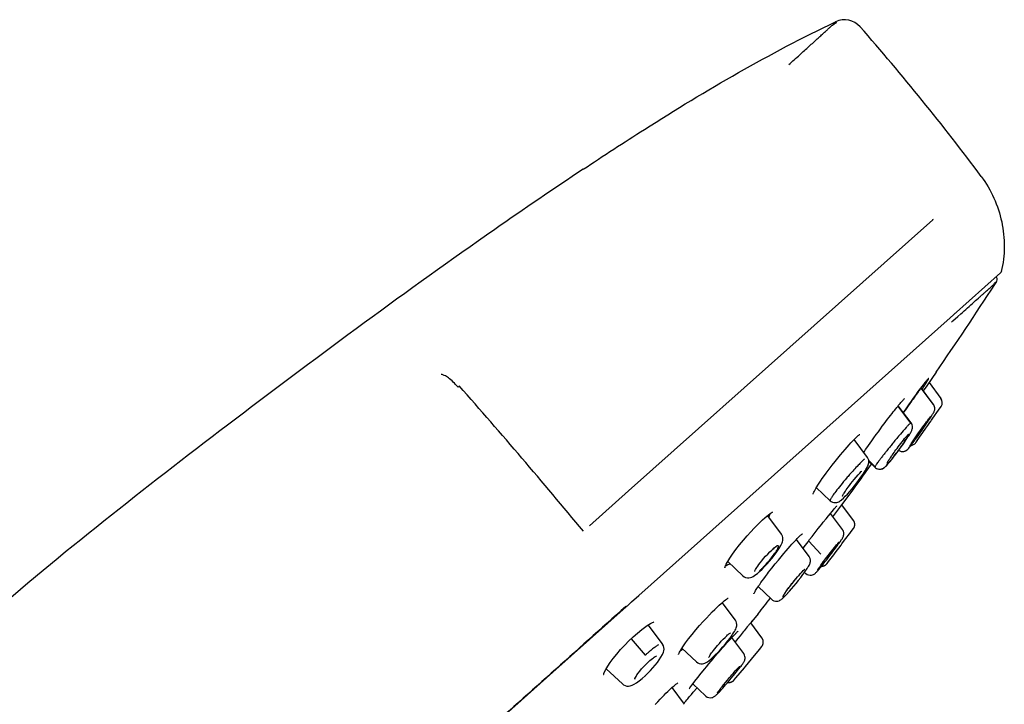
# Model space of a CAD drawing. Header units: millimetres. Extents: x -404 to 1150, y -993 to 2209.
# Tile 26 of 28: x 159 to 216, y 1818 to 1857. Entities that reach past the tile are written whole.
import ezdxf

# ---------------------------------------------------------------- set-up
doc = ezdxf.new("R2010")
doc.units = ezdxf.units.MM
doc.header["$LTSCALE"] = 23.1
for name, color, linetype in [('_K0413_1_1_1', 7, 'CONTINUOUS'), ('MSBR-2_1_1_1', 7, 'CONTINUOUS'), ('MSBR-40_1_1_1', 7, 'CONTINUOUS')]:
    doc.layers.add(name, color=color, linetype=linetype)

msp = doc.modelspace()

# ---------------------------------------------------------------- linework, layer by layer
at = {"layer": '_K0413_1_1_1', "color": 7, "linetype": 'CONTINUOUS'}
for p, q in [((211.334, 1835.869), (212.044, 1834.917)), ((212.053, 1834.922), (211.34, 1835.877)), ((211.803, 1836.19), (212.486, 1835.273)), ((210.003, 1834.819), (210.73, 1833.847)), ((210.764, 1833.863), (210.028, 1834.85)), ((212.023, 1834.129), (212.342, 1834.586)), ((212.023, 1834.129), (212.342, 1834.586)), ((212.053, 1834.922), (212.053, 1834.922)), ((212.342, 1834.586), (212.495, 1834.806)), ((211.918, 1833.979), (211.943, 1834.015)), ((211.943, 1834.015), (212.023, 1834.129)), ((211.119, 1832.837), (211.578, 1833.492)), ((211.578, 1833.492), (211.621, 1833.554)), ((211.621, 1833.554), (211.67, 1833.624)), ((211.622, 1833.555), (211.67, 1833.624)), ((211.67, 1833.624), (211.903, 1833.957)), ((211.67, 1833.624), (211.718, 1833.692)), ((211.903, 1833.957), (211.918, 1833.979)), ((208.245, 1831.872), (207.478, 1832.901)), ((210.501, 1833.083), (210.534, 1833.119)), ((210.664, 1833.176), (210.696, 1833.228)), ((211.026, 1832.923), (211.169, 1833.122)), ((210.533, 1832.298), (210.533, 1832.298)), ((210.552, 1832.315), (210.557, 1832.319)), ((210.557, 1832.319), (210.575, 1832.336)), ((210.575, 1832.336), (210.59, 1832.352)), ((210.59, 1832.352), (210.602, 1832.366)), ((210.617, 1832.383), (210.619, 1832.385)), ((210.618, 1832.384), (210.64, 1832.41)), ((210.73, 1832.524), (210.78, 1832.59)), ((210.78, 1832.589), (210.854, 1832.689)), ((210.78, 1832.589), (210.78, 1832.59)), ((210.854, 1832.689), (210.928, 1832.788)), ((211.039, 1832.724), (211.128, 1832.85)), ((208.709, 1831.316), (208.322, 1831.682)), ((208.328, 1831.627), (208.675, 1831.3)), ((208.675, 1831.3), (208.698, 1831.28)), ((208.675, 1831.3), (208.675, 1831.3)), ((209.213, 1831.278), (209.226, 1831.287)), ((209.213, 1831.278), (209.213, 1831.278)), ((207.917, 1831.083), (207.917, 1831.083)), ((205.298, 1830.128), (206.098, 1829.374)), ((206.098, 1829.374), (206.145, 1829.336)), ((207.437, 1828.24), (206.769, 1829.135)), ((203.284, 1827.446), (202.492, 1828.508)), ((206.807, 1827.705), (206.108, 1828.642)), ((207.253, 1827.517), (207.436, 1827.761)), ((206.931, 1827.089), (207.285, 1827.559)), ((204.879, 1826.163), (204.151, 1827.14)), ((204.861, 1827.047), (205.555, 1826.288)), ((206.274, 1826.586), (206.347, 1826.677)), ((206.347, 1826.677), (206.41, 1826.755)), ((206.391, 1826.375), (206.722, 1826.813)), ((206.722, 1826.813), (206.772, 1826.879)), ((206.74, 1827.108), (206.762, 1827.142)), ((206.772, 1826.879), (206.931, 1827.09)), ((202.782, 1826.576), (202.783, 1826.577)), ((202.972, 1826.359), (203.062, 1826.486)), ((204.879, 1826.163), (204.879, 1826.163)), ((205.787, 1825.958), (205.886, 1826.089)), ((205.886, 1826.089), (205.993, 1826.228)), ((205.993, 1826.228), (206.097, 1826.362)), ((206.005, 1825.867), (206.303, 1826.259)), ((206.097, 1826.362), (206.191, 1826.482)), ((206.191, 1826.482), (206.274, 1826.586)), ((206.302, 1826.259), (206.391, 1826.375)), ((200.186, 1825.858), (201.059, 1825.036)), ((201.83, 1825.46), (201.871, 1825.526)), ((202.063, 1825.794), (202.152, 1825.907)), ((205.491, 1825.555), (205.513, 1825.587)), ((205.513, 1825.587), (205.566, 1825.66)), ((205.566, 1825.66), (205.628, 1825.745)), ((205.628, 1825.745), (205.701, 1825.844)), ((205.701, 1825.844), (205.787, 1825.958)), ((205.917, 1825.751), (206.005, 1825.867)), ((201.797, 1825.404), (201.83, 1825.46)), ((201.901, 1825.181), (201.999, 1825.265)), ((201.999, 1825.265), (201.998, 1825.264)), ((204.122, 1824.874), (204.208, 1824.976)), ((204.259, 1824.767), (204.402, 1824.951)), ((204.384, 1824.928), (204.419, 1824.973)), ((204.402, 1824.951), (204.522, 1825.11)), ((204.522, 1825.11), (204.607, 1825.226)), ((204.607, 1825.226), (204.676, 1825.323)), ((204.618, 1825.242), (204.679, 1825.185)), ((204.679, 1825.185), (204.693, 1825.172)), ((201.939, 1824.417), (202.711, 1823.69)), ((203.863, 1824.285), (203.999, 1824.446)), ((203.992, 1824.438), (204.132, 1824.608)), ((204.126, 1824.6), (204.265, 1824.775)), ((203.644, 1824.037), (203.754, 1824.16)), ((203.745, 1824.149), (203.871, 1824.295)), ((200.63, 1822.478), (199.869, 1823.499)), ((196.423, 1821.122), (195.603, 1822.221)), ((202.161, 1821.46), (201.511, 1822.332)), ((200.183, 1821.63), (200.183, 1821.63)), ((200.322, 1821.455), (200.443, 1821.621)), ((200.443, 1821.621), (200.471, 1821.661)), ((194.619, 1821.412), (195.427, 1820.461)), ((201.11, 1820.554), (200.421, 1821.478)), ((202.011, 1820.797), (202.151, 1820.969)), ((197.549, 1820.877), (198.39, 1820.085)), ((201.549, 1820.235), (202.011, 1820.797)), ((201.943, 1820.714), (202.011, 1820.797)), ((195.218, 1819.673), (195.334, 1819.801)), ((200.877, 1819.822), (200.876, 1819.821)), ((200.992, 1819.889), (201.024, 1819.933)), ((201.146, 1819.745), (201.203, 1819.814)), ((201.203, 1819.814), (201.549, 1820.235)), ((201.203, 1819.814), (201.549, 1820.235)), ((193.179, 1819.687), (194.114, 1818.805)), ((195.434, 1819.285), (195.435, 1819.285)), ((200.659, 1819.155), (201.147, 1819.746)), ((198.176, 1818.808), (198.908, 1818.119)), ((199.814, 1818.594), (199.884, 1818.682)), ((199.884, 1818.682), (199.966, 1818.783)), ((199.966, 1818.783), (200.061, 1818.899)), ((200.561, 1819.037), (200.659, 1819.155)), ((197.702, 1817.634), (196.979, 1818.604)), ((198.908, 1818.119), (198.908, 1818.119))]:
    msp.add_line(p, q, dxfattribs=at)
for points in [[(212.009, 1834.355), (212.027, 1834.384), (212.043, 1834.41), (212.056, 1834.434), (212.069, 1834.456), (212.08, 1834.478), (212.092, 1834.502), (212.104, 1834.531), (212.116, 1834.566), (212.126, 1834.611), (212.132, 1834.662), (212.13, 1834.721), (212.12, 1834.78), (212.1, 1834.839), (212.069, 1834.899), (212.053, 1834.922)], [(211.163, 1833.225), (211.314, 1833.44), (211.413, 1833.581), (211.506, 1833.712), (211.588, 1833.825), (211.653, 1833.914), (211.706, 1833.986), (211.75, 1834.045), (211.785, 1834.092), (211.814, 1834.13), (211.838, 1834.161), (211.857, 1834.185), (211.872, 1834.203), (211.877, 1834.208)], [(211.773, 1833.993), (211.823, 1834.067), (211.903, 1834.189)], [(211.877, 1834.208), (211.883, 1834.216), (211.889, 1834.223)], [(211.903, 1834.189), (211.935, 1834.239), (211.964, 1834.283), (211.988, 1834.321), (212.009, 1834.355)], [(210.696, 1833.228), (210.723, 1833.274), (210.746, 1833.315), (210.767, 1833.353), (210.785, 1833.389), (210.801, 1833.425), (210.816, 1833.463), (210.83, 1833.506), (210.84, 1833.558), (210.844, 1833.616), (210.84, 1833.679), (210.826, 1833.742), (210.799, 1833.807), (210.764, 1833.863)], [(211.169, 1833.122), (211.288, 1833.29), (211.399, 1833.449)], [(211.399, 1833.449), (211.495, 1833.586), (211.579, 1833.707), (211.652, 1833.815), (211.717, 1833.909), (211.773, 1833.993)], [(209.631, 1831.733), (209.707, 1831.83), (209.794, 1831.941), (209.895, 1832.074), (210, 1832.215), (210.102, 1832.353), (210.197, 1832.485), (210.281, 1832.603), (210.356, 1832.711), (210.425, 1832.81), (210.485, 1832.9)], [(210.164, 1832.669), (210.243, 1832.771), (210.32, 1832.868), (210.392, 1832.956), (210.453, 1833.029), (210.501, 1833.083)], [(210.485, 1832.9), (210.539, 1832.981), (210.586, 1833.053), (210.628, 1833.118), (210.664, 1833.176)], [(210.534, 1833.119), (210.537, 1833.122), (210.549, 1833.134), (210.559, 1833.144), (210.566, 1833.15), (210.571, 1833.155)], [(209.466, 1831.688), (209.488, 1831.723), (209.513, 1831.761), (209.541, 1831.804), (209.571, 1831.85), (209.606, 1831.901), (209.644, 1831.956), (209.685, 1832.016), (209.73, 1832.081), (209.78, 1832.151), (209.833, 1832.225), (209.891, 1832.305), (209.953, 1832.39), (210.02, 1832.479), (210.09, 1832.572), (210.164, 1832.669)], [(210.048, 1832.28), (210.078, 1832.259), (210.147, 1832.228), (210.22, 1832.211), (210.289, 1832.207), (210.352, 1832.214), (210.412, 1832.23), (210.465, 1832.253), (210.508, 1832.279), (210.533, 1832.298)], [(210.391, 1832.223), (210.448, 1832.245), (210.494, 1832.271), (210.532, 1832.298)], [(210.533, 1832.298), (210.547, 1832.31), (210.568, 1832.33), (210.586, 1832.347), (210.601, 1832.365), (210.619, 1832.385)], [(210.64, 1832.41), (210.681, 1832.461), (210.73, 1832.524)], [(210.698, 1832.525), (210.699, 1832.525), (210.701, 1832.529), (210.704, 1832.536), (210.709, 1832.544), (210.715, 1832.554), (210.722, 1832.566), (210.731, 1832.581)], [(208.159, 1831.164), (208.197, 1831.231), (208.23, 1831.29), (208.257, 1831.345), (208.279, 1831.395), (208.298, 1831.446), (208.314, 1831.499), (208.325, 1831.559), (208.328, 1831.631), (208.319, 1831.705), (208.295, 1831.784), (208.251, 1831.863), (208.245, 1831.872)], [(209.446, 1831.51), (209.5, 1831.574), (209.561, 1831.648), (209.631, 1831.733)], [(210.047, 1832.279), (210.052, 1832.276), (210.118, 1832.239), (210.188, 1832.216), (210.259, 1832.207), (210.328, 1832.21), (210.391, 1832.223)], [(208.06, 1831.005), (208.114, 1831.09), (208.159, 1831.164)], [(208.675, 1831.3), (208.706, 1831.274), (208.769, 1831.234), (208.84, 1831.206)], [(208.698, 1831.28), (208.758, 1831.239), (208.827, 1831.21)], [(208.827, 1831.21), (208.9, 1831.193), (208.975, 1831.19), (209.046, 1831.2), (209.11, 1831.22), (209.164, 1831.246), (209.205, 1831.272), (209.213, 1831.278)], [(208.84, 1831.206), (208.912, 1831.191), (208.985, 1831.191), (209.054, 1831.202), (209.115, 1831.222), (209.167, 1831.248), (209.207, 1831.273)], [(209.213, 1831.278), (209.248, 1831.305), (209.283, 1831.337), (209.318, 1831.371), (209.356, 1831.411), (209.398, 1831.456), (209.446, 1831.51)], [(209.226, 1831.287), (209.259, 1831.315), (209.292, 1831.346), (209.328, 1831.381), (209.368, 1831.423), (209.413, 1831.473), (209.464, 1831.532)], [(209.376, 1831.529), (209.376, 1831.528), (209.377, 1831.531), (209.381, 1831.539), (209.386, 1831.551), (209.394, 1831.566), (209.404, 1831.583), (209.416, 1831.605), (209.43, 1831.629), (209.447, 1831.657), (209.466, 1831.688)], [(209.464, 1831.532), (209.523, 1831.601), (209.589, 1831.681)], [(206.902, 1829.808), (206.936, 1829.862), (206.976, 1829.924), (207.023, 1829.994), (207.078, 1830.073), (207.141, 1830.161), (207.213, 1830.258), (207.295, 1830.365), (207.386, 1830.481), (207.486, 1830.605), (207.596, 1830.736)], [(207.096, 1829.758), (207.224, 1829.904), (207.356, 1830.06), (207.491, 1830.226), (207.62, 1830.391), (207.734, 1830.542), (207.835, 1830.679), (207.922, 1830.801)], [(207.596, 1830.736), (207.704, 1830.86), (207.801, 1830.966)], [(207.801, 1830.966), (207.884, 1831.051), (207.917, 1831.083)], [(207.922, 1830.801), (207.996, 1830.909), (208.06, 1831.005)], [(206.706, 1830.271), (206.628, 1830.174), (206.554, 1830.081), (206.484, 1829.991), (206.421, 1829.908), (206.366, 1829.834), (206.317, 1829.768), (206.276, 1829.71), (206.241, 1829.659), (206.212, 1829.615), (206.187, 1829.577), (206.166, 1829.543), (206.148, 1829.514), (206.134, 1829.488), (206.123, 1829.467), (206.113, 1829.448), (206.106, 1829.432), (206.101, 1829.419), (206.097, 1829.408), (206.095, 1829.398), (206.094, 1829.391), (206.094, 1829.384), (206.095, 1829.38), (206.096, 1829.376), (206.098, 1829.374)], [(206.754, 1829.42), (206.858, 1829.513), (206.971, 1829.625), (207.096, 1829.758)], [(206.811, 1829.637), (206.811, 1829.633), (206.811, 1829.634), (206.815, 1829.645), (206.823, 1829.663), (206.835, 1829.689), (206.852, 1829.722), (206.874, 1829.762), (206.902, 1829.808)], [(206.145, 1829.336), (206.223, 1829.292), (206.312, 1829.267), (206.398, 1829.261), (206.476, 1829.27), (206.548, 1829.291), (206.605, 1829.317), (206.654, 1829.346), (206.7, 1829.378), (206.746, 1829.413), (206.758, 1829.423)], [(207.436, 1827.761), (207.44, 1827.766), (207.444, 1827.773), (207.449, 1827.779), (207.454, 1827.787), (207.459, 1827.795), (207.464, 1827.803), (207.469, 1827.812), (207.473, 1827.822), (207.478, 1827.832), (207.483, 1827.842), (207.487, 1827.853), (207.492, 1827.864), (207.496, 1827.875), (207.499, 1827.887), (207.503, 1827.899), (207.506, 1827.912), (207.508, 1827.924), (207.511, 1827.937), (207.513, 1827.951), (207.514, 1827.964), (207.515, 1827.978), (207.516, 1827.992), (207.516, 1828.006), (207.515, 1828.02), (207.514, 1828.034), (207.513, 1828.048), (207.511, 1828.063), (207.508, 1828.077), (207.505, 1828.092), (207.501, 1828.107), (207.497, 1828.122), (207.492, 1828.137), (207.486, 1828.152), (207.48, 1828.167), (207.473, 1828.181), (207.465, 1828.196), (207.457, 1828.21), (207.448, 1828.224), (207.438, 1828.237), (207.437, 1828.24)], [(203.062, 1826.486), (203.136, 1826.598), (203.198, 1826.697), (203.247, 1826.784), (203.287, 1826.863), (203.319, 1826.936), (203.345, 1827.008), (203.362, 1827.082), (203.371, 1827.163), (203.366, 1827.245), (203.346, 1827.329), (203.306, 1827.413), (203.283, 1827.446)], [(206.762, 1827.142), (206.782, 1827.172), (206.8, 1827.2), (206.815, 1827.227), (206.83, 1827.253), (206.845, 1827.283), (206.861, 1827.322), (206.875, 1827.369), (206.884, 1827.426), (206.886, 1827.486), (206.878, 1827.547), (206.858, 1827.611), (206.827, 1827.674), (206.806, 1827.705)], [(202.783, 1826.577), (202.841, 1826.626), (202.89, 1826.664), (202.931, 1826.693), (202.961, 1826.712), (202.981, 1826.722)], [(206.186, 1826.348), (206.254, 1826.438), (206.33, 1826.539), (206.398, 1826.631), (206.46, 1826.715)], [(206.41, 1826.755), (206.465, 1826.82), (206.488, 1826.849), (206.51, 1826.875), (206.53, 1826.898), (206.548, 1826.919), (206.564, 1826.937)], [(206.46, 1826.715), (206.516, 1826.791), (206.565, 1826.859), (206.61, 1826.921), (206.649, 1826.976), (206.683, 1827.025), (206.713, 1827.069), (206.74, 1827.108)], [(206.564, 1826.937), (206.578, 1826.954), (206.591, 1826.967), (206.601, 1826.979), (206.61, 1826.988), (206.616, 1826.995)], [(201.998, 1825.264), (202.029, 1825.293), (202.172, 1825.428), (202.313, 1825.573), (202.455, 1825.725), (202.597, 1825.887), (202.733, 1826.05), (202.86, 1826.21), (202.972, 1826.359)], [(202.152, 1825.907), (202.255, 1826.031), (202.374, 1826.167), (202.497, 1826.3)], [(202.497, 1826.3), (202.614, 1826.42), (202.722, 1826.523), (202.782, 1826.576)], [(204.776, 1825.471), (204.816, 1825.533), (204.849, 1825.587), (204.876, 1825.636), (204.9, 1825.68), (204.92, 1825.724), (204.937, 1825.77), (204.95, 1825.819), (204.959, 1825.877), (204.959, 1825.951), (204.944, 1826.032), (204.912, 1826.112), (204.879, 1826.163)], [(205.607, 1825.609), (205.669, 1825.685), (205.738, 1825.771), (205.813, 1825.866), (205.896, 1825.971), (205.985, 1826.086), (206.082, 1826.212), (206.186, 1826.348)], [(201.871, 1825.526), (201.923, 1825.604), (201.987, 1825.693), (202.063, 1825.794)], [(205.376, 1825.383), (205.377, 1825.384), (205.38, 1825.389), (205.385, 1825.397), (205.391, 1825.408), (205.4, 1825.422), (205.41, 1825.438), (205.423, 1825.456), (205.437, 1825.477), (205.453, 1825.5), (205.471, 1825.526), (205.491, 1825.555)], [(205.457, 1825.427), (205.502, 1825.48), (205.552, 1825.54), (205.607, 1825.609)], [(205.596, 1825.594), (205.602, 1825.594), (205.618, 1825.594), (205.634, 1825.595), (205.65, 1825.597), (205.665, 1825.599), (205.68, 1825.602), (205.695, 1825.606), (205.71, 1825.61), (205.725, 1825.614), (205.739, 1825.619), (205.753, 1825.625), (205.766, 1825.63), (205.779, 1825.637), (205.791, 1825.643), (205.803, 1825.65), (205.815, 1825.657), (205.826, 1825.664), (205.836, 1825.672), (205.846, 1825.68), (205.856, 1825.687), (205.865, 1825.695), (205.874, 1825.703), (205.882, 1825.711), (205.889, 1825.719), (205.896, 1825.726), (205.903, 1825.733), (205.908, 1825.74), (205.913, 1825.746), (205.917, 1825.751)], [(201.059, 1825.036), (201.129, 1824.982), (201.221, 1824.94), (201.319, 1824.92), (201.412, 1824.921), (201.498, 1824.938), (201.58, 1824.968), (201.655, 1825.005), (201.731, 1825.052), (201.811, 1825.11), (201.901, 1825.181)], [(201.746, 1825.3), (201.746, 1825.294), (201.746, 1825.288), (201.749, 1825.3), (201.758, 1825.323), (201.774, 1825.359), (201.797, 1825.404)], [(204.208, 1824.976), (204.301, 1825.082), (204.391, 1825.183)], [(204.391, 1825.183), (204.476, 1825.273), (204.546, 1825.345), (204.569, 1825.367)], [(204.569, 1825.367), (204.576, 1825.373), (204.595, 1825.391), (204.611, 1825.405)], [(204.611, 1825.405), (204.624, 1825.416), (204.633, 1825.422), (204.637, 1825.425)], [(204.676, 1825.323), (204.731, 1825.403), (204.776, 1825.471)], [(204.693, 1825.172), (204.765, 1825.123), (204.846, 1825.09), (204.934, 1825.076), (205.013, 1825.079), (205.077, 1825.094), (205.131, 1825.115), (205.172, 1825.138), (205.204, 1825.16), (205.231, 1825.181), (205.255, 1825.202), (205.277, 1825.224), (205.299, 1825.247), (205.324, 1825.274), (205.352, 1825.304), (205.383, 1825.339), (205.418, 1825.38), (205.457, 1825.427)], [(203.483, 1824.043), (203.51, 1824.083), (203.541, 1824.128), (203.576, 1824.178), (203.616, 1824.233), (203.661, 1824.294), (203.71, 1824.36), (203.765, 1824.432)], [(203.765, 1824.432), (203.825, 1824.509), (203.891, 1824.593), (203.963, 1824.682), (204.04, 1824.776), (204.122, 1824.874)], [(202.711, 1823.69), (202.767, 1823.646), (202.846, 1823.605), (202.934, 1823.582), (203.016, 1823.579), (203.087, 1823.589), (203.15, 1823.609), (203.202, 1823.633), (203.247, 1823.66), (203.29, 1823.69), (203.332, 1823.724), (203.377, 1823.764), (203.429, 1823.812), (203.491, 1823.875)], [(203.391, 1823.888), (203.392, 1823.889), (203.395, 1823.897), (203.401, 1823.91), (203.411, 1823.928), (203.424, 1823.95), (203.44, 1823.977), (203.46, 1824.008), (203.483, 1824.043)], [(203.491, 1823.875), (203.566, 1823.952), (203.653, 1824.046)], [(200.47, 1821.659), (200.529, 1821.748), (200.581, 1821.832), (200.622, 1821.906), (200.655, 1821.972), (200.68, 1822.035), (200.699, 1822.098), (200.711, 1822.165), (200.714, 1822.243), (200.701, 1822.327), (200.671, 1822.411), (200.63, 1822.478)], [(199.814, 1821.266), (199.927, 1821.384), (200.036, 1821.493), (200.136, 1821.587), (200.183, 1821.63)], [(200.183, 1821.63), (200.211, 1821.654), (200.254, 1821.69), (200.29, 1821.718), (200.32, 1821.74), (200.343, 1821.754), (200.345, 1821.756)], [(196.421, 1820.499), (196.445, 1820.551), (196.477, 1820.634), (196.501, 1820.718), (196.513, 1820.812), (196.509, 1820.909), (196.483, 1821.011), (196.432, 1821.109), (196.423, 1821.122)], [(199.331, 1820.347), (199.47, 1820.48), (199.615, 1820.628), (199.765, 1820.788), (199.913, 1820.953), (200.057, 1821.122), (200.193, 1821.289), (200.322, 1821.455)], [(199.516, 1820.928), (199.605, 1821.033), (199.705, 1821.146), (199.814, 1821.266)], [(202.15, 1820.968), (202.154, 1820.973), (202.159, 1820.979), (202.165, 1820.986), (202.17, 1820.995), (202.176, 1821.004), (202.182, 1821.013), (202.188, 1821.023), (202.194, 1821.034), (202.2, 1821.045), (202.205, 1821.057), (202.211, 1821.069), (202.216, 1821.082), (202.22, 1821.095), (202.224, 1821.109), (202.228, 1821.123), (202.232, 1821.137), (202.234, 1821.152), (202.237, 1821.167), (202.239, 1821.182), (202.24, 1821.198), (202.24, 1821.213), (202.24, 1821.229), (202.24, 1821.245), (202.238, 1821.261), (202.236, 1821.278), (202.234, 1821.294), (202.23, 1821.311), (202.226, 1821.328), (202.221, 1821.345), (202.215, 1821.362), (202.208, 1821.379), (202.201, 1821.395), (202.192, 1821.411), (202.183, 1821.427), (202.173, 1821.443), (202.161, 1821.46)], [(195.769, 1820.214), (195.798, 1820.237), (195.879, 1820.3), (195.947, 1820.348), (196.005, 1820.385), (196.051, 1820.411), (196.086, 1820.427)], [(196.24, 1820.201), (196.337, 1820.348), (196.423, 1820.503)], [(199.094, 1820.329), (199.094, 1820.327), (199.095, 1820.331), (199.1, 1820.345), (199.111, 1820.368), (199.128, 1820.399), (199.15, 1820.438), (199.179, 1820.483)], [(199.179, 1820.483), (199.215, 1820.537), (199.258, 1820.598), (199.309, 1820.667), (199.368, 1820.745), (199.437, 1820.832), (199.516, 1820.928)], [(201.024, 1819.933), (201.051, 1819.971), (201.075, 1820.006), (201.095, 1820.037), (201.114, 1820.067), (201.131, 1820.097), (201.148, 1820.131), (201.166, 1820.173), (201.18, 1820.222), (201.188, 1820.278), (201.189, 1820.336), (201.181, 1820.396), (201.163, 1820.459), (201.132, 1820.52), (201.11, 1820.554)], [(195.334, 1819.801), (195.455, 1819.928), (195.579, 1820.047)], [(195.434, 1819.285), (195.587, 1819.434), (195.729, 1819.581), (195.869, 1819.735), (196.004, 1819.892), (196.128, 1820.049), (196.24, 1820.201)], [(195.579, 1820.047), (195.699, 1820.155), (195.769, 1820.214)], [(198.39, 1820.085), (198.459, 1820.033), (198.545, 1819.992), (198.64, 1819.972), (198.729, 1819.973), (198.803, 1819.986), (198.873, 1820.01), (198.945, 1820.045), (199.021, 1820.092), (199.107, 1820.154), (199.208, 1820.237), (199.331, 1820.347)], [(200.749, 1819.575), (200.811, 1819.653), (200.865, 1819.722), (200.913, 1819.785), (200.955, 1819.84), (200.992, 1819.889)], [(200.836, 1819.782), (200.861, 1819.806), (200.877, 1819.822)], [(194.828, 1819.095), (194.828, 1819.091), (194.829, 1819.097), (194.838, 1819.126), (194.86, 1819.174), (194.896, 1819.24)], [(194.896, 1819.24), (194.948, 1819.324), (195.019, 1819.425), (195.111, 1819.544), (195.218, 1819.673)], [(195.082, 1818.982), (195.253, 1819.122), (195.417, 1819.269), (195.435, 1819.285)], [(199.831, 1818.489), (199.901, 1818.567), (199.98, 1818.657), (200.068, 1818.757), (200.166, 1818.87), (200.273, 1818.996), (200.39, 1819.134), (200.516, 1819.286), (200.603, 1819.392)], [(200.291, 1819.173), (200.357, 1819.25), (200.426, 1819.33)], [(200.426, 1819.33), (200.495, 1819.41), (200.563, 1819.486), (200.626, 1819.557)], [(200.603, 1819.392), (200.68, 1819.488), (200.749, 1819.575)], [(200.626, 1819.557), (200.681, 1819.618), (200.73, 1819.671), (200.771, 1819.715), (200.806, 1819.752), (200.836, 1819.782)], [(194.114, 1818.805), (194.168, 1818.762), (194.262, 1818.713), (194.366, 1818.686), (194.468, 1818.682), (194.568, 1818.697), (194.672, 1818.731), (194.789, 1818.786), (194.923, 1818.868), (195.082, 1818.982)], [(200.061, 1818.899), (200.169, 1819.029), (200.228, 1819.1), (200.291, 1819.173)], [(200.19, 1818.899), (200.197, 1818.897), (200.214, 1818.895), (200.232, 1818.894), (200.248, 1818.893), (200.265, 1818.893), (200.281, 1818.894), (200.297, 1818.896), (200.313, 1818.898), (200.328, 1818.9), (200.344, 1818.903), (200.359, 1818.907), (200.373, 1818.911), (200.388, 1818.916), (200.402, 1818.922), (200.415, 1818.927), (200.428, 1818.933), (200.441, 1818.94), (200.453, 1818.946), (200.465, 1818.953), (200.476, 1818.961), (200.487, 1818.968), (200.497, 1818.975), (200.507, 1818.983), (200.516, 1818.991), (200.524, 1818.998), (200.532, 1819.006), (200.54, 1819.013), (200.547, 1819.021), (200.553, 1819.027), (200.558, 1819.033), (200.561, 1819.037)], [(198.908, 1818.119), (198.932, 1818.098), (199.01, 1818.049), (199.095, 1818.02), (199.185, 1818.009), (199.265, 1818.018), (199.327, 1818.035), (199.376, 1818.057), (199.413, 1818.078), (199.443, 1818.099), (199.469, 1818.119), (199.494, 1818.141), (199.521, 1818.164), (199.549, 1818.192), (199.583, 1818.225), (199.621, 1818.264), (199.664, 1818.309), (199.713, 1818.361)], [(199.601, 1818.304), (199.6, 1818.302), (199.599, 1818.301), (199.601, 1818.304), (199.605, 1818.311), (199.61, 1818.32), (199.618, 1818.332), (199.628, 1818.347), (199.64, 1818.364), (199.654, 1818.383), (199.67, 1818.405), (199.688, 1818.429), (199.708, 1818.457)], [(199.708, 1818.457), (199.731, 1818.487), (199.756, 1818.519), (199.784, 1818.555), (199.814, 1818.594)], [(199.713, 1818.361), (199.768, 1818.42), (199.831, 1818.489)]]:
    msp.add_lwpolyline(points, dxfattribs=at)
for centre, radius, start, end in [((212.166, 1835.034), 0.4, 325.3077, 36.7367), ((211.263, 1832.474), 0.975, 135.981, 137.2921), ((211.031, 1832.698), 0.652, 134.294, 136.0024), ((188.424, 1849.289), 27.905, 323.7632, 324.1006), ((234.453, 1812.313), 32.051, 141.1521, 141.6529), ((242.552, 1805.795), 42.448, 140.8205, 141.1563), ((242.093, 1806.173), 41.854, 140.6401, 140.825), ((209.832, 1833.272), 1.159, 319.6253, 320.2762), ((210.712, 1832.955), 0.4, 274.535, 299.6374), ((204.626, 1837.367), 7.783, 322.3894, 322.9159), ((199.819, 1840.987), 13.801, 322.9587, 323.5536), ((210.711, 1832.956), 0.402, 299.6772, 312.3857), ((210.711, 1832.956), 0.401, 312.4327, 324.7384), ((221.666, 1818.156), 19.251, 139.4386, 140.9989), ((222.147, 1817.742), 19.885, 138.6658, 139.4354), ((204.354, 1824.859), 2.331, 130.6615, 131.9392), ((200.783, 1826.801), 1.92, 310.3791, 311.9833), ((214.414, 1816.211), 13.454, 139.3083, 142.2105), ((212.161, 1818.14), 10.487, 138.4712, 139.2751), ((210.572, 1819.551), 8.363, 137.6096, 138.4918), ((208.983, 1821.006), 6.208, 136.6224, 137.6387), ((202.566, 1824.854), 1.328, 312.9041, 313.7901), ((208.586, 1820.603), 6.156, 145.0892, 145.6936)]:
    msp.add_arc(centre, radius, start, end, dxfattribs=at)
for points, knots in [([(212.053, 1834.922), (212.052, 1834.922), (212.049, 1834.923), (212.042, 1834.915), (212.044, 1834.917)], [0, 0, 0, 0, 0.106341, 1, 1, 1, 1]), ([(210.487, 1833.6), (210.371, 1833.471), (210.118, 1833.177), (209.869, 1832.881), (209.733, 1832.716)], [0, 0, 0, 0, 0.448737, 1, 1, 1, 1]), ([(210.636, 1833.758), (210.625, 1833.747), (210.574, 1833.695), (210.525, 1833.642), (210.487, 1833.6)], [0, 0, 0, 0, 0.214392, 1, 1, 1, 1]), ([(210.73, 1833.847), (210.724, 1833.842), (210.691, 1833.813), (210.66, 1833.783), (210.636, 1833.758)], [0, 0, 0, 0, 0.183212, 1, 1, 1, 1]), ([(210.764, 1833.863), (210.762, 1833.866), (210.745, 1833.86), (210.737, 1833.853), (210.73, 1833.847)], [0, 0, 0, 0, 0.286307, 1, 1, 1, 1]), ([(210.432, 1832.85), (210.453, 1832.883), (210.492, 1832.943), (210.544, 1833.026), (210.58, 1833.087), (210.601, 1833.127), (210.612, 1833.15), (210.62, 1833.168), (210.624, 1833.181), (210.626, 1833.19), (210.62, 1833.2), (210.597, 1833.184), (210.586, 1833.174), (210.576, 1833.165)], [0, 0, 0, 0, 0.25505, 0.473614, 0.648083, 0.716852, 0.772797, 0.815839, 0.846302, 0.865273, 0.876459, 0.911982, 1, 1, 1, 1]), ([(210.772, 1832.646), (210.797, 1832.685), (210.924, 1832.879), (211.056, 1833.071), (211.162, 1833.224)], [0, 0, 0, 0, 0.196424, 1, 1, 1, 1]), ([(209.647, 1831.775), (209.789, 1831.949), (210.055, 1832.304), (210.311, 1832.667), (210.432, 1832.85)], [0, 0, 0, 0, 0.505379, 1, 1, 1, 1]), ([(210.791, 1832.617), (210.785, 1832.608), (210.763, 1832.58), (210.74, 1832.551), (210.724, 1832.531)], [0, 0, 0, 0, 0.293658, 1, 1, 1, 1]), ([(210.726, 1832.574), (210.729, 1832.579), (210.744, 1832.603), (210.76, 1832.628), (210.772, 1832.646)], [0, 0, 0, 0, 0.220349, 1, 1, 1, 1]), ([(208.082, 1831.776), (208.026, 1831.728), (207.9, 1831.609), (207.607, 1831.313), (207.377, 1831.059), (207.216, 1830.876)], [0, 0, 0, 0, 0.178683, 0.414555, 1, 1, 1, 1]), ([(209.316, 1832.199), (209.269, 1832.139), (209.177, 1832.022), (209.049, 1831.855), (208.935, 1831.705), (208.84, 1831.575), (208.766, 1831.468), (208.718, 1831.395), (208.691, 1831.349), (208.68, 1831.326), (208.674, 1831.311), (208.673, 1831.301), (208.675, 1831.3)], [0, 0, 0, 0, 0.208103, 0.399961, 0.571009, 0.717567, 0.835871, 0.923354, 0.954783, 0.977829, 0.992613, 1, 1, 1, 1]), ([(209.481, 1831.577), (209.493, 1831.591), (209.55, 1831.656), (209.605, 1831.723), (209.647, 1831.775)], [0, 0, 0, 0, 0.221438, 1, 1, 1, 1]), ([(209.43, 1831.523), (209.434, 1831.526), (209.451, 1831.544), (209.468, 1831.562), (209.481, 1831.577)], [0, 0, 0, 0, 0.19843, 1, 1, 1, 1]), ([(203.068, 1826.776), (203.055, 1826.774), (203.022, 1826.762), (202.942, 1826.716), (202.88, 1826.666), (202.835, 1826.627)], [0, 0, 0, 0, 0.14976, 0.364233, 1, 1, 1, 1]), ([(203.054, 1826.577), (203.07, 1826.606), (203.09, 1826.648), (203.108, 1826.702), (203.116, 1826.735), (203.11, 1826.775), (203.08, 1826.778), (203.068, 1826.776)], [0, 0, 0, 0, 0.417929, 0.576399, 0.698686, 0.85197, 1, 1, 1, 1]), ([(202.217, 1825.516), (202.348, 1825.648), (202.59, 1825.917), (202.813, 1826.203), (202.913, 1826.348)], [0, 0, 0, 0, 0.513399, 1, 1, 1, 1]), ([(202.913, 1826.348), (202.92, 1826.358), (202.947, 1826.398), (202.974, 1826.439), (202.992, 1826.469)], [0, 0, 0, 0, 0.264806, 1, 1, 1, 1]), ([(202.992, 1826.469), (202.998, 1826.479), (203.02, 1826.514), (203.04, 1826.55), (203.054, 1826.577)], [0, 0, 0, 0, 0.269772, 1, 1, 1, 1]), ([(202.068, 1825.374), (202.08, 1825.385), (202.13, 1825.431), (202.18, 1825.479), (202.217, 1825.516)], [0, 0, 0, 0, 0.235737, 1, 1, 1, 1]), ([(204.533, 1825.333), (204.528, 1825.329), (204.507, 1825.307), (204.486, 1825.286), (204.471, 1825.269)], [0, 0, 0, 0, 0.235165, 1, 1, 1, 1]), ([(204.582, 1825.382), (204.579, 1825.379), (204.562, 1825.363), (204.545, 1825.346), (204.533, 1825.333)], [0, 0, 0, 0, 0.226217, 1, 1, 1, 1]), ([(203.782, 1824.454), (203.759, 1824.425), (203.676, 1824.317), (203.595, 1824.207), (203.538, 1824.125)], [0, 0, 0, 0, 0.274844, 1, 1, 1, 1]), ([(203.501, 1824.072), (203.482, 1824.043), (203.447, 1823.991), (203.407, 1823.928), (203.384, 1823.885), (203.372, 1823.862), (203.364, 1823.843), (203.361, 1823.828), (203.36, 1823.818), (203.369, 1823.807), (203.394, 1823.819), (203.426, 1823.841), (203.454, 1823.866), (203.47, 1823.881)], [0, 0, 0, 0, 0.245381, 0.444375, 0.521917, 0.583721, 0.630794, 0.664471, 0.686826, 0.702347, 0.748071, 0.844294, 1, 1, 1, 1]), ([(196.194, 1821.064), (196.141, 1821.034), (196.025, 1820.958), (195.88, 1820.849), (195.751, 1820.744), (195.665, 1820.672), (195.593, 1820.61), (195.538, 1820.561), (195.492, 1820.52), (195.454, 1820.486), (195.437, 1820.468), (195.427, 1820.461)], [0, 0, 0, 0, 0.188099, 0.423049, 0.555834, 0.697171, 0.770625, 0.845734, 0.922215, 0.961071, 1, 1, 1, 1])]:
    msp.add_open_spline(points, degree=3, knots=knots, dxfattribs=at)
at = {"layer": 'MSBR-2_1_1_1', "color": 7, "linetype": 'CONTINUOUS'}
for p, q in [((215.589, 1841.837), (215.666, 1841.955)), ((213.101, 1839.676), (213.168, 1839.735)), ((213.101, 1839.676), (213.167, 1839.735)), ((213.167, 1839.735), (213.467, 1840.001)), ((213.168, 1839.735), (213.467, 1840.001)), ((213.467, 1840.001), (213.628, 1840.145)), ((213.467, 1840.001), (213.628, 1840.145)), ((212.211, 1836.778), (211.666, 1835.992)), ((211.141, 1835.605), (211.239, 1835.739)), ((211.239, 1835.739), (211.326, 1835.857)), ((211.326, 1835.857), (211.403, 1835.961)), ((211.403, 1835.961), (211.471, 1836.052)), ((211.666, 1835.992), (211.468, 1835.708)), ((211.471, 1836.052), (211.529, 1836.129)), ((211.802, 1836.189), (211.665, 1835.991)), ((210.781, 1835.104), (210.913, 1835.289)), ((210.913, 1835.289), (211.033, 1835.456)), ((211.033, 1835.456), (211.141, 1835.605)), ((210.31, 1834.437), (210.48, 1834.678)), ((210.48, 1834.678), (210.637, 1834.901)), ((210.637, 1834.901), (210.781, 1835.104)), ((210.351, 1834.494), (210.323, 1834.455)), ((208.178, 1831.049), (208.488, 1831.477)), ((208.104, 1830.947), (208.178, 1831.049)), ((206.769, 1829.135), (207.19, 1829.697)), ((206.254, 1828.448), (206.593, 1828.899)), ((206.593, 1828.899), (206.769, 1829.135)), ((205.698, 1828.135), (205.858, 1828.334)), ((205.858, 1828.334), (205.994, 1828.502)), ((205.994, 1828.502), (206.109, 1828.643)), ((206.109, 1828.643), (206.205, 1828.759)), ((204.532, 1826.629), (204.667, 1826.807)), ((204.667, 1826.807), (204.821, 1827.01)), ((200.154, 1825.801), (200.192, 1825.868)), ((200.192, 1825.869), (200.192, 1825.869)), ((202.548, 1825.25), (202.548, 1825.249)), ((201.941, 1822.859), (201.578, 1822.414)), ((195.377, 1822.058), (195.46, 1822.118)), ((195.46, 1822.118), (195.533, 1822.169)), ((195.533, 1822.169), (195.549, 1822.18)), ((195.734, 1822.294), (195.723, 1822.288)), ((201.582, 1822.419), (201.512, 1822.333)), ((201.705, 1822.569), (201.582, 1822.419)), ((195.223, 1821.94), (195.223, 1821.94)), ((200.457, 1821.517), (200.507, 1821.57)), ((200.901, 1821.587), (200.764, 1821.42)), ((200.774, 1821.837), (200.781, 1821.843)), ((197.63, 1820.998), (197.629, 1820.997)), ((200.764, 1821.42), (200.607, 1821.229)), ((193.033, 1819.359), (193.033, 1819.361)), ((198.894, 1819.717), (198.894, 1819.717)), ((198.051, 1818.652), (198.112, 1818.735)), ((198.112, 1818.735), (198.132, 1818.762)), ((197.96, 1818.525), (197.959, 1818.525)), ((197.96, 1818.525), (197.979, 1818.553)), ((197.979, 1818.553), (198.003, 1818.587)), ((198.003, 1818.587), (198.051, 1818.652)), ((198.095, 1818.207), (198.196, 1818.325)), ((198.415, 1818.583), (198.196, 1818.325))]:
    msp.add_line(p, q, dxfattribs=at)
for points in [[(211.529, 1836.129), (211.58, 1836.195), (211.602, 1836.223), (211.623, 1836.249), (211.641, 1836.273), (211.658, 1836.294), (211.673, 1836.312), (211.686, 1836.328), (211.698, 1836.341), (211.707, 1836.352), (211.714, 1836.359), (211.717, 1836.362)], [(208.614, 1832.992), (208.753, 1833.186), (208.875, 1833.353), (208.992, 1833.512), (209.104, 1833.663), (209.211, 1833.805), (209.312, 1833.94), (209.408, 1834.066), (209.499, 1834.184), (209.585, 1834.294), (209.665, 1834.397), (209.74, 1834.492), (209.811, 1834.581), (209.876, 1834.663), (209.937, 1834.739), (209.994, 1834.809), (210.047, 1834.873), (210.096, 1834.931), (210.14, 1834.984), (210.181, 1835.032), (210.219, 1835.075), (210.252, 1835.113), (210.283, 1835.146), (210.31, 1835.176), (210.333, 1835.201), (210.354, 1835.222), (210.371, 1835.239), (210.385, 1835.251), (210.391, 1835.257)], [(205.706, 1830.745), (205.86, 1830.96), (206.036, 1831.196), (206.213, 1831.426), (206.379, 1831.638), (206.537, 1831.834), (206.686, 1832.015), (206.826, 1832.181), (206.956, 1832.332), (207.076, 1832.469), (207.187, 1832.592), (207.288, 1832.702), (207.38, 1832.799), (207.463, 1832.885), (207.537, 1832.96), (207.603, 1833.024), (207.662, 1833.078), (207.712, 1833.123), (207.755, 1833.158), (207.789, 1833.185), (207.808, 1833.199)], [(208.036, 1832.152), (208.076, 1832.213), (208.144, 1832.316), (208.22, 1832.429), (208.305, 1832.552), (208.398, 1832.687), (208.501, 1832.833), (208.614, 1832.992)], [(205.107, 1829.756), (205.107, 1829.753), (205.11, 1829.763), (205.119, 1829.789), (205.134, 1829.825), (205.156, 1829.873), (205.185, 1829.93), (205.222, 1829.998), (205.266, 1830.076), (205.32, 1830.166), (205.383, 1830.266), (205.456, 1830.38), (205.54, 1830.506), (205.636, 1830.646), (205.705, 1830.744)], [(206.205, 1828.759), (206.285, 1828.854), (206.32, 1828.895), (206.351, 1828.931), (206.379, 1828.962), (206.403, 1828.99), (206.425, 1829.014), (206.444, 1829.034), (206.459, 1829.051), (206.472, 1829.064), (206.482, 1829.073), (206.486, 1829.078)], [(200.192, 1825.869), (200.314, 1826.064), (200.472, 1826.295), (200.659, 1826.551), (200.87, 1826.822), (201.094, 1827.094), (201.314, 1827.35), (201.525, 1827.584), (201.719, 1827.791), (201.896, 1827.973), (202.057, 1828.132), (202.202, 1828.268), (202.331, 1828.385), (202.445, 1828.482), (202.544, 1828.563), (202.628, 1828.626), (202.699, 1828.676), (202.756, 1828.711), (202.785, 1828.727)], [(204.821, 1827.01), (204.912, 1827.129), (205.049, 1827.306), (205.177, 1827.472), (205.297, 1827.626), (205.408, 1827.768), (205.512, 1827.9), (205.609, 1828.022), (205.698, 1828.135)], [(202.548, 1825.25), (202.737, 1825.491), (202.927, 1825.728), (203.107, 1825.949), (203.27, 1826.145), (203.418, 1826.321), (203.554, 1826.479), (203.676, 1826.62), (203.788, 1826.746), (203.888, 1826.858), (203.979, 1826.958), (204.061, 1827.046), (204.134, 1827.123), (204.199, 1827.191), (204.257, 1827.249), (204.308, 1827.3), (204.353, 1827.343), (204.392, 1827.379), (204.425, 1827.409), (204.452, 1827.432), (204.473, 1827.449), (204.488, 1827.46), (204.494, 1827.464)], [(200.02, 1825.527), (200.022, 1825.508), (200.022, 1825.507), (200.027, 1825.527), (200.041, 1825.569), (200.066, 1825.63), (200.103, 1825.708), (200.154, 1825.801)], [(201.692, 1824.003), (201.693, 1824.007), (201.699, 1824.021), (201.709, 1824.042), (201.723, 1824.07), (201.742, 1824.105), (201.766, 1824.147), (201.795, 1824.195), (201.829, 1824.25), (201.869, 1824.312), (201.916, 1824.383), (201.969, 1824.462), (202.03, 1824.55), (202.099, 1824.648), (202.177, 1824.756), (202.265, 1824.875), (202.363, 1825.007), (202.473, 1825.152), (202.548, 1825.249)], [(197.63, 1820.998), (197.751, 1821.17), (197.928, 1821.406), (198.132, 1821.664), (198.347, 1821.922), (198.562, 1822.173), (198.765, 1822.4), (198.955, 1822.607), (199.132, 1822.794), (199.294, 1822.96), (199.442, 1823.107), (199.576, 1823.236), (199.697, 1823.349), (199.804, 1823.445), (199.899, 1823.527), (199.982, 1823.595), (200.052, 1823.65), (200.111, 1823.692), (200.159, 1823.724), (200.193, 1823.744), (200.207, 1823.751)], [(195.549, 1822.18), (195.641, 1822.239), (195.723, 1822.288)], [(195.734, 1822.294), (195.775, 1822.316), (195.847, 1822.352), (195.899, 1822.372), (195.931, 1822.382), (195.933, 1822.382)], [(193.033, 1819.359), (193.046, 1819.409), (193.082, 1819.503), (193.154, 1819.646), (193.264, 1819.831), (193.409, 1820.045), (193.586, 1820.282), (193.788, 1820.531), (194.01, 1820.788), (194.247, 1821.043), (194.491, 1821.29), (194.736, 1821.523), (194.976, 1821.737), (195.223, 1821.94)], [(195.223, 1821.94), (195.306, 1822.005), (195.377, 1822.058)], [(200.282, 1821.326), (200.345, 1821.396), (200.404, 1821.459), (200.457, 1821.517)], [(200.507, 1821.57), (200.552, 1821.618), (200.593, 1821.661), (200.63, 1821.699), (200.664, 1821.733), (200.693, 1821.762), (200.719, 1821.787), (200.741, 1821.808), (200.76, 1821.825), (200.774, 1821.837)], [(197.352, 1820.515), (197.351, 1820.51), (197.355, 1820.522), (197.365, 1820.549), (197.381, 1820.587), (197.406, 1820.638), (197.44, 1820.699), (197.483, 1820.772), (197.535, 1820.856), (197.598, 1820.952), (197.629, 1820.997)], [(199.352, 1820.264), (199.471, 1820.403), (199.584, 1820.535), (199.691, 1820.659), (199.792, 1820.775), (199.888, 1820.884), (199.977, 1820.986), (200.061, 1821.081), (200.14, 1821.169), (200.214, 1821.251), (200.282, 1821.326)], [(198.866, 1819.683), (198.965, 1819.802), (199.099, 1819.963), (199.228, 1820.117), (199.352, 1820.264)], [(193.03, 1819.362), (193.03, 1819.356), (193.031, 1819.348), (193.033, 1819.359)], [(198.132, 1818.761), (198.284, 1818.96), (198.458, 1819.18), (198.653, 1819.423), (198.866, 1819.683)], [(196.009, 1817.632), (196.15, 1817.783), (196.282, 1817.922), (196.405, 1818.049), (196.52, 1818.165), (196.626, 1818.271), (196.724, 1818.366), (196.813, 1818.452), (196.895, 1818.528), (196.969, 1818.596), (197.036, 1818.655), (197.096, 1818.706), (197.148, 1818.75), (197.195, 1818.787), (197.234, 1818.817), (197.267, 1818.841), (197.293, 1818.858), (197.305, 1818.866)]]:
    msp.add_lwpolyline(points, dxfattribs=at)
for centre, radius, start, end in [((-20.518, 1995.816), 281.88, 325.65288, 326.88946), ((231.868, 1820.733), 25.51, 143.2365, 143.5798), ((191.187, 1849.078), 24.186, 326.6932, 327.2784), ((287.478, 1780.524), 94.135, 144.66345, 145.01735), ((23.616, 1964.911), 227.996, 323.62587, 324.01516), ((50.013, 1944.518), 194.636, 321.31353, 321.64563), ((66.399, 1930.44), 173.033, 319.33868, 319.56191)]:
    msp.add_arc(centre, radius, start, end, dxfattribs=at)
for points, knots in [([(213.628, 1840.145), (213.887, 1840.376), (214.253, 1840.702), (214.666, 1841.069), (214.864, 1841.245), (214.995, 1841.362), (215.115, 1841.468), (215.224, 1841.564), (215.321, 1841.652), (215.394, 1841.718), (215.445, 1841.763), (215.472, 1841.785), (215.497, 1841.802), (215.522, 1841.833), (215.559, 1841.881), (215.595, 1841.932), (215.623, 1841.965), (215.636, 1841.98), (215.646, 1841.979), (215.643, 1841.967), (215.635, 1841.951), (215.619, 1841.919), (215.598, 1841.883), (215.582, 1841.856), (215.576, 1841.844)], [0, 0, 0, 0, 0.361322, 0.509892, 0.576102, 0.63691, 0.692259, 0.742544, 0.788458, 0.828372, 0.845162, 0.858752, 0.864628, 0.876511, 0.900489, 0.927362, 0.941494, 0.94572, 0.94731, 0.949762, 0.955961, 0.968032, 0.985539, 1, 1, 1, 1]), ([(215.667, 1842.277), (215.697, 1842.23), (215.731, 1842.116), (215.696, 1842.002), (215.666, 1841.955)], [0, 0, 0, 0, 0.500161, 1, 1, 1, 1]), ([(211.535, 1836.004), (211.573, 1836.064), (211.627, 1836.147), (211.691, 1836.252), (211.726, 1836.312), (211.753, 1836.359), (211.768, 1836.39), (211.776, 1836.408), (211.778, 1836.416), (211.78, 1836.422), (211.776, 1836.425), (211.771, 1836.422), (211.76, 1836.414), (211.74, 1836.393), (211.71, 1836.359), (211.67, 1836.31), (211.622, 1836.25), (211.541, 1836.146), (211.477, 1836.061), (211.432, 1836.001)], [0, 0, 0, 0, 0.204729, 0.287223, 0.355111, 0.407236, 0.443235, 0.45532, 0.463711, 0.468716, 0.471453, 0.475926, 0.484005, 0.512203, 0.557728, 0.619225, 0.693782, 0.781602, 1, 1, 1, 1]), ([(211.341, 1835.878), (211.292, 1835.812), (211.071, 1835.511), (210.854, 1835.207), (210.685, 1834.97)], [0, 0, 0, 0, 0.220711, 1, 1, 1, 1]), ([(202.624, 1828.623), (202.619, 1828.609), (202.598, 1828.544), (202.571, 1828.482), (202.549, 1828.434)], [0, 0, 0, 0, 0.218982, 1, 1, 1, 1]), ([(200.251, 1825.696), (200.217, 1825.675), (200.155, 1825.641), (200.089, 1825.618), (200.059, 1825.614)], [0, 0, 0, 0, 0.575543, 1, 1, 1, 1]), ([(201.512, 1822.333), (201.467, 1822.278), (201.263, 1822.029), (201.06, 1821.781), (200.901, 1821.587)], [0, 0, 0, 0, 0.220131, 1, 1, 1, 1]), ([(197.62, 1820.809), (197.603, 1820.796), (197.544, 1820.754), (197.483, 1820.715), (197.437, 1820.694)], [0, 0, 0, 0, 0.292686, 1, 1, 1, 1])]:
    msp.add_open_spline(points, degree=3, knots=knots, dxfattribs=at)
msp.add_open_spline([(200.315, 1825.736), (200.294, 1825.722), (200.273, 1825.709), (200.251, 1825.696)], degree=3, dxfattribs=at)
at = {"layer": 'MSBR-40_1_1_1', "color": 7, "linetype": 'CONTINUOUS'}
for p, q in [((205.17, 1839.47), (212.013, 1845.567)), ((212.013, 1845.567), (212.027, 1845.58)), ((212.028, 1845.58), (212.048, 1845.599)), ((213.203, 1840.082), (215.927, 1842.509)), ((215.928, 1842.51), (215.756, 1842.357)), ((215.928, 1842.51), (215.927, 1842.509)), ((195.051, 1823.9), (213.01, 1839.911)), ((213.01, 1839.911), (213.203, 1840.082)), ((213.292, 1840.168), (213.27, 1840.142)), ((194.469, 1829.938), (205.17, 1839.47)), ((184.701, 1835.986), (184.631, 1835.924)), ((192.21, 1827.926), (194.469, 1829.938)), ((194.645, 1823.538), (195.051, 1823.9)), ((194.335, 1823.262), (190.101, 1819.487)), ((194.314, 1823.243), (194.314, 1823.243)), ((194.377, 1823.299), (194.335, 1823.262)), ((194.377, 1823.299), (194.508, 1823.416)), ((194.508, 1823.416), (194.605, 1823.502)), ((194.605, 1823.502), (194.645, 1823.538))]:
    msp.add_line(p, q, dxfattribs=at)
msp.add_lwpolyline([(159.344, 1792.102), (163.03, 1795.38), (167.261, 1799.144), (171.713, 1803.105), (176.288, 1807.179), (180.91, 1811.296), (185.538, 1815.42), (190.101, 1819.487)], dxfattribs=at)
for centre, radius, start, end in [((206.923, 1855.906), 1.2, 41.3189, 115.5121), ((105.051, 1766.382), 136.819, 36.65511, 41.30878), ((-65.453, 1614.926), 333.833, 39.57596, 41.46699)]:
    msp.add_arc(centre, radius, start, end, dxfattribs=at)
for points, knots in [([(191.851, 1848.484), (193.021, 1849.262), (197.726, 1852.336), (202.601, 1855.173), (206.406, 1856.989)], [0, 0, 0, 0, 0.249953, 1, 1, 1, 1]), ([(203.713, 1854.518), (203.922, 1854.706), (204.314, 1855.059), (204.786, 1855.486), (205.123, 1855.791), (205.346, 1855.993), (205.548, 1856.177), (205.731, 1856.342), (205.892, 1856.488), (206.03, 1856.62), (206.142, 1856.723), (206.241, 1856.797), (206.319, 1856.855), (206.38, 1856.896), (206.421, 1856.921), (206.441, 1856.932), (206.455, 1856.943), (206.468, 1856.949), (206.467, 1856.96), (206.452, 1856.957), (206.434, 1856.956), (206.406, 1856.948), (206.374, 1856.937), (206.331, 1856.921), (206.287, 1856.901), (206.245, 1856.88), (206.224, 1856.867), (206.191, 1856.855), (206.312, 1856.945), (206.344, 1856.959), (206.406, 1856.989)], [0, 0, 0, 0, 0.200779, 0.375841, 0.453848, 0.525177, 0.589996, 0.649019, 0.700947, 0.74449, 0.785708, 0.80938, 0.832331, 0.855331, 0.86135, 0.867, 0.871562, 0.874411, 0.875571, 0.878011, 0.8827, 0.889631, 0.898157, 0.907123, 0.922441, 0.932928, 0.939137, 0.942788, 0.95082, 1, 1, 1, 1]), ([(191.851, 1848.484), (190.138, 1847.347), (183.333, 1842.71), (176.713, 1837.808), (171.789, 1834.077)], [0, 0, 0, 0, 0.24967, 1, 1, 1, 1]), ([(214.813, 1848.062), (215.384, 1847.296), (215.994, 1845.932), (216.191, 1844.016), (216.077, 1843.052), (215.97, 1842.583)], [0, 0, 0, 0, 0.49855, 0.749272, 1, 1, 1, 1]), ([(184.631, 1835.924), (184.541, 1836.025), (184.364, 1836.21), (184.098, 1836.44), (183.871, 1836.59), (183.721, 1836.65), (183.662, 1836.647)], [0, 0, 0, 0, 0.329936, 0.62481, 0.854057, 1, 1, 1, 1]), ([(171.789, 1834.077), (169.385, 1832.254), (164.612, 1828.578), (159.951, 1824.76), (157.672, 1822.799)], [0, 0, 0, 0, 0.500868, 1, 1, 1, 1]), ([(194.313, 1823.274), (191.439, 1820.71), (185.639, 1815.543), (176.9, 1807.756), (168.106, 1799.941), (162.25, 1794.714), (159.322, 1792.119)], [0, 0, 0, 0, 0.246657, 0.497374, 0.749482, 1, 1, 1, 1])]:
    msp.add_open_spline(points, degree=3, knots=knots, dxfattribs=at)
for points in [[(215.971, 1842.583), (215.965, 1842.555), (215.949, 1842.529), (215.928, 1842.51)], [(213.311, 1840.212), (213.307, 1840.196), (213.301, 1840.181), (213.292, 1840.168)]]:
    msp.add_open_spline(points, degree=3, dxfattribs=at)

doc.saveas('drawing.dxf')
